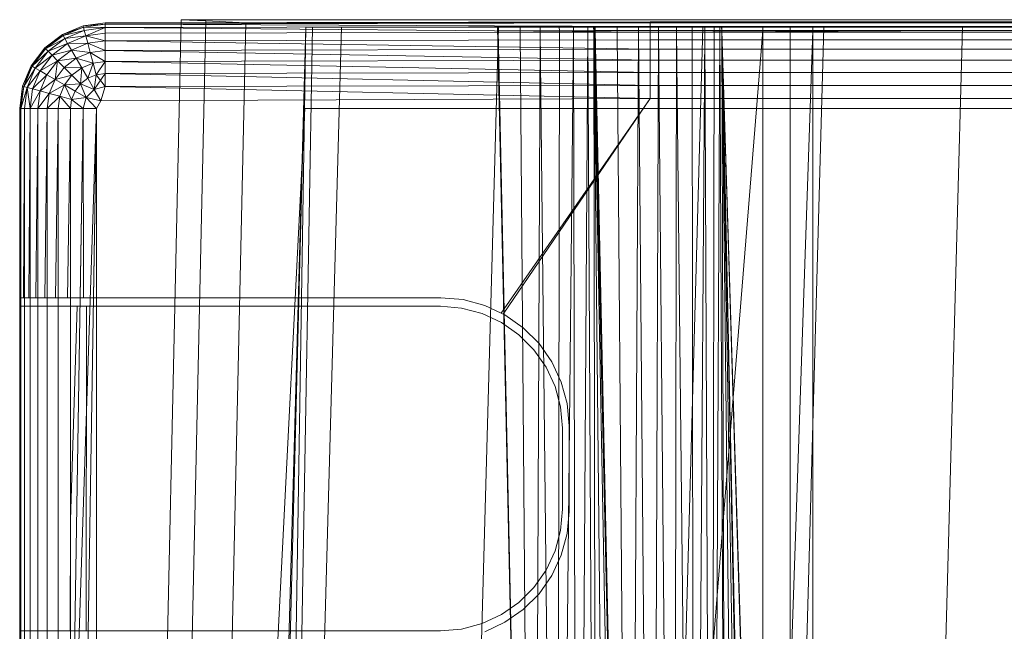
# Model space of a CAD drawing. Header units: metres. Extents: x 391.1 to 430.4, y 12.7 to 28.4.
# Tile 59 of 166: x 401.68 to 401.849, y 27.995 to 28.1. Entities that reach past the tile are written whole.
import ezdxf

# ---------------------------------------------------------------- set-up
doc = ezdxf.new("R2010")
doc.units = ezdxf.units.M
doc.layers.add('A-DETL-____-MBND', color=7, linetype='Continuous', lineweight=18)

# ---------------------------------------------------------------- blocks, each defined once
blk = doc.blocks.new('Family - Inodor PB-155331-02_ELEC_P0')
at = {"layer": 'A-DETL-____-MBND', "color": 253, "true_color": 0xaaaaaa}
for p, q in [((0.02769, 0.72747), (0.02057, 0.40793)), ((0.02769, 0.72747), (0.02057, 0.40793)), ((0.03191, 0.72725), (0.02479, 0.40776)), ((0.03191, 0.72725), (0.02479, 0.40776)), ((0.03191, 0.72747), (0.02769, 0.72747)), ((0.02769, 0.72747), (0.03191, 0.72747)), ((0.03191, 0.72725), (0.02769, 0.72747)), ((0.02769, 0.72747), (0.03191, 0.72725)), ((0.03191, 0.72747), (0.03874, 0.72747)), ((0.03874, 0.72747), (0.03191, 0.72747)), ((0.03874, 0.72691), (0.03191, 0.72725)), ((0.03191, 0.72725), (0.03874, 0.72691)), ((0.03874, 0.72747), (0.36709, 0.72747)), ((0.36709, 0.72747), (0.03874, 0.72747)), ((0.00733, 0.72494), (0.01086, 0.72641)), ((0.00733, 0.72494), (0.01086, 0.72641)), ((0.00733, 0.72494), (0.01086, 0.72641)), ((0.00733, 0.72494), (0.01086, 0.72641)), ((0.00733, 0.72494), (0.01091, 0.72621)), ((0.00733, 0.72494), (0.01091, 0.72621)), ((0.01091, 0.72621), (0.00743, 0.72477)), ((0.01091, 0.72621), (0.00743, 0.72477)), ((0.00743, 0.72477), (0.01091, 0.72621)), ((0.00743, 0.72477), (0.01106, 0.72564)), ((0.00743, 0.72477), (0.01106, 0.72564)), ((0.01106, 0.72564), (0.00772, 0.72425)), ((0.01106, 0.72564), (0.00772, 0.72425)), ((0.00772, 0.72425), (0.01106, 0.72564)), ((0.01086, 0.72641), (0.01465, 0.72691)), ((0.01086, 0.72641), (0.01465, 0.72691)), ((0.01086, 0.72641), (0.01465, 0.72691)), ((0.01086, 0.72641), (0.01465, 0.72691)), ((0.01086, 0.72641), (0.01465, 0.72671)), ((0.01086, 0.72641), (0.01465, 0.72671)), ((0.01086, 0.72641), (0.01091, 0.72621)), ((0.01086, 0.72641), (0.01091, 0.72621)), ((0.01086, 0.72641), (0.01091, 0.72621)), ((0.01465, 0.72671), (0.01091, 0.72621)), ((0.01465, 0.72671), (0.01091, 0.72621)), ((0.01091, 0.72621), (0.01465, 0.72671)), ((0.01091, 0.72621), (0.01106, 0.72564)), ((0.01091, 0.72621), (0.01106, 0.72564)), ((0.01091, 0.72621), (0.01465, 0.72611)), ((0.01091, 0.72621), (0.01106, 0.72564)), ((0.01091, 0.72621), (0.01465, 0.72611)), ((0.01465, 0.72611), (0.01106, 0.72564)), ((0.01465, 0.72611), (0.01106, 0.72564)), ((0.01106, 0.72564), (0.01465, 0.72611)), ((0.01106, 0.72564), (0.01132, 0.7247)), ((0.01106, 0.72564), (0.01132, 0.7247)), ((0.01106, 0.72564), (0.01132, 0.7247)), ((0.01465, 0.72611), (0.01132, 0.7247)), ((0.01132, 0.7247), (0.01465, 0.72611)), ((0.01465, 0.72691), (0.10805, 0.72711)), ((0.01465, 0.72691), (0.10805, 0.72711)), ((0.01465, 0.72691), (0.38826, 0.72691)), ((0.01465, 0.72691), (0.38826, 0.72691)), ((0.01465, 0.72691), (0.01465, 0.72671)), ((0.10805, 0.72691), (0.01465, 0.72671)), ((0.01465, 0.72691), (0.01465, 0.72671)), ((0.01465, 0.72691), (0.10805, 0.72691)), ((0.01465, 0.72691), (0.01465, 0.72671)), ((0.10805, 0.72691), (0.01465, 0.72671)), ((0.01465, 0.72691), (0.10805, 0.72691)), ((0.01465, 0.72671), (0.10805, 0.72691)), ((0.01465, 0.72671), (0.01465, 0.72611)), ((0.01465, 0.72671), (0.01465, 0.72611)), ((0.01465, 0.72671), (0.10805, 0.72631)), ((0.01465, 0.72671), (0.01465, 0.72611)), ((0.01465, 0.72671), (0.10805, 0.72631)), ((0.10805, 0.72631), (0.01465, 0.72611)), ((0.10805, 0.72631), (0.01465, 0.72611)), ((0.01465, 0.72611), (0.10805, 0.72631)), ((0.01465, 0.72611), (0.01465, 0.72514)), ((0.01465, 0.72611), (0.01465, 0.72514)), ((0.01465, 0.72611), (0.10805, 0.72534)), ((0.01465, 0.72611), (0.01465, 0.72514)), ((0.01465, 0.72611), (0.10805, 0.72534)), ((0.03874, 0.72691), (0.03162, 0.40749)), ((0.03874, 0.72691), (0.03162, 0.40749)), ((0.03494, 0.21652), (0.04902, 0.7262)), ((0.04902, 0.7262), (0.03612, 0.21652)), ((0.36709, 0.72691), (0.03874, 0.72691)), ((0.03874, 0.72691), (0.36709, 0.72691)), ((0.04902, 0.7262), (0.04107, 0.21652)), ((0.0502, 0.7262), (0.04107, 0.21652)), ((0.05515, 0.7262), (0.04107, 0.21652)), ((0.04902, 0.7262), (0.0502, 0.7262)), ((0.0502, 0.7262), (0.05515, 0.7262)), ((0.05515, 0.7262), (0.08204, 0.7262)), ((0.08204, 0.7262), (0.06796, 0.21652)), ((0.08802, 0.44565), (0.08189, 0.7262)), ((0.08201, 0.7262), (0.08189, 0.7262)), ((0.08202, 0.72555), (0.08201, 0.7262)), ((0.08202, 0.7262), (0.08201, 0.7262)), ((0.08202, 0.72555), (0.08201, 0.7262)), ((0.08202, 0.7262), (0.08202, 0.72555)), ((0.08203, 0.7262), (0.08202, 0.72555)), ((0.08203, 0.7262), (0.08202, 0.7262)), ((0.08202, 0.72555), (0.08202, 0.7262)), ((0.08203, 0.7262), (0.08202, 0.72555)), ((0.08577, 0.7262), (0.08203, 0.7262)), ((0.08204, 0.7262), (0.11707, 0.7262)), ((0.08577, 0.7262), (0.08578, 0.72555)), ((0.08578, 0.7262), (0.08577, 0.7262)), ((0.08578, 0.72555), (0.08577, 0.7262)), ((0.08578, 0.7262), (0.08578, 0.72555)), ((0.08579, 0.7262), (0.08578, 0.72555)), ((0.08579, 0.7262), (0.08578, 0.7262)), ((0.08578, 0.72555), (0.08578, 0.7262)), ((0.08579, 0.7262), (0.08578, 0.72555)), ((0.0892, 0.7262), (0.08579, 0.7262)), ((0.0892, 0.7262), (0.0892, 0.72555)), ((0.0892, 0.7262), (0.0892, 0.72555)), ((0.0892, 0.7262), (0.0892, 0.7262)), ((0.0892, 0.72555), (0.0892, 0.7262)), ((0.09247, 0.7262), (0.0892, 0.7262)), ((0.0892, 0.7262), (0.0892, 0.72555)), ((0.09247, 0.7262), (0.09248, 0.72555)), ((0.09489, 0.7262), (0.09247, 0.7262)), ((0.09247, 0.7262), (0.09248, 0.72555)), ((0.09489, 0.7262), (0.09491, 0.72555)), ((0.09734, 0.7262), (0.09489, 0.7262)), ((0.09489, 0.7262), (0.09491, 0.72555)), ((0.09734, 0.7262), (0.09737, 0.72555)), ((0.09833, 0.7262), (0.09734, 0.7262)), ((0.09734, 0.7262), (0.09737, 0.72555)), ((0.09833, 0.7262), (0.09837, 0.72555)), ((0.09845, 0.7262), (0.09833, 0.7262)), ((0.09837, 0.72555), (0.09833, 0.7262)), ((0.09845, 0.7262), (0.09837, 0.72555)), ((0.09845, 0.7262), (0.09837, 0.72555)), ((0.09837, 0.72555), (0.12737, 0.72561)), ((0.12737, 0.72561), (0.09837, 0.72555)), ((0.12734, 0.7262), (0.09845, 0.7262)), ((0.10461, 0.44571), (0.09848, 0.7262)), ((0.09858, 0.7262), (0.09848, 0.7262)), ((0.09859, 0.7262), (0.09858, 0.7262)), ((0.09861, 0.7256), (0.09858, 0.7262)), ((0.09861, 0.7256), (0.09858, 0.7262)), ((0.09859, 0.7262), (0.09861, 0.7256)), ((0.09861, 0.7262), (0.09859, 0.7262)), ((0.09861, 0.7256), (0.09859, 0.7262)), ((0.09861, 0.7262), (0.09861, 0.7256)), ((0.09862, 0.7262), (0.09861, 0.7256)), ((0.09862, 0.7262), (0.09861, 0.7262)), ((0.09861, 0.7256), (0.09861, 0.7262)), ((0.09862, 0.7262), (0.09861, 0.7256)), ((0.09861, 0.7256), (0.10461, 0.44571)), ((0.10238, 0.7256), (0.09861, 0.7256)), ((0.09861, 0.7256), (0.10238, 0.7256)), ((0.09861, 0.7256), (0.10461, 0.44571)), ((0.10238, 0.7262), (0.09862, 0.7262)), ((0.10238, 0.7262), (0.10238, 0.7256)), ((0.10239, 0.7262), (0.10238, 0.7256)), ((0.10239, 0.7262), (0.10238, 0.7262)), ((0.10238, 0.7256), (0.10238, 0.7262)), ((0.10239, 0.7262), (0.10238, 0.7256)), ((0.10238, 0.7256), (0.10461, 0.44571)), ((0.10604, 0.7256), (0.10238, 0.7256)), ((0.10238, 0.7256), (0.10604, 0.7256)), ((0.10238, 0.7256), (0.10461, 0.44571)), ((0.10603, 0.7262), (0.10239, 0.7262)), ((0.11707, 0.7262), (0.10299, 0.21652)), ((0.10604, 0.7256), (0.10461, 0.44571)), ((0.10461, 0.44571), (0.10604, 0.7256)), ((0.12737, 0.72561), (0.10471, 0.44572)), ((0.10471, 0.44572), (0.12737, 0.72561)), ((0.10603, 0.7262), (0.10604, 0.7256)), ((0.10604, 0.7262), (0.10603, 0.7262)), ((0.10604, 0.7256), (0.10603, 0.7262)), ((0.10604, 0.7262), (0.10604, 0.7256)), ((0.10605, 0.7262), (0.10604, 0.7256)), ((0.10605, 0.7262), (0.10604, 0.7262)), ((0.10604, 0.7256), (0.10604, 0.7262)), ((0.10605, 0.7262), (0.10604, 0.7256)), ((0.10604, 0.7256), (0.10839, 0.44571)), ((0.10604, 0.7256), (0.10947, 0.7256)), ((0.10604, 0.7256), (0.10839, 0.44571)), ((0.10947, 0.7256), (0.10604, 0.7256)), ((0.10947, 0.7262), (0.10605, 0.7262)), ((0.10805, 0.72711), (0.10805, 0.72691)), ((0.10805, 0.72711), (0.29485, 0.72711)), ((0.10805, 0.72711), (0.10805, 0.72691)), ((0.10805, 0.72711), (0.29485, 0.72711)), ((0.10805, 0.72711), (0.10805, 0.72691)), ((0.29485, 0.72711), (0.10805, 0.72691)), ((0.10805, 0.72691), (0.29485, 0.72711)), ((0.10805, 0.72691), (0.10805, 0.72631)), ((0.10805, 0.72691), (0.29485, 0.72691)), ((0.10805, 0.72691), (0.10805, 0.72631)), ((0.10805, 0.72691), (0.29485, 0.72691)), ((0.10805, 0.72691), (0.10805, 0.72631)), ((0.10805, 0.72691), (0.29485, 0.72691)), ((0.10805, 0.72631), (0.10805, 0.72534)), ((0.10805, 0.72631), (0.29485, 0.72631)), ((0.10805, 0.72631), (0.10805, 0.72534)), ((0.10805, 0.72631), (0.29485, 0.72631)), ((0.10805, 0.72631), (0.29485, 0.72631)), ((0.10805, 0.72631), (0.10805, 0.72534)), ((0.29485, 0.72631), (0.10805, 0.72534)), ((0.10805, 0.72534), (0.29485, 0.72631)), ((0.10947, 0.7256), (0.10839, 0.44571)), ((0.10839, 0.44571), (0.10947, 0.7256)), ((0.10947, 0.7262), (0.10947, 0.7256)), ((0.10947, 0.7262), (0.10947, 0.7256)), ((0.10947, 0.7262), (0.10947, 0.7262)), ((0.10947, 0.7256), (0.10947, 0.7262)), ((0.10948, 0.7262), (0.10947, 0.7256)), ((0.10948, 0.7262), (0.10947, 0.7262)), ((0.10947, 0.7256), (0.10947, 0.7262)), ((0.10948, 0.7262), (0.10947, 0.7256)), ((0.10947, 0.7256), (0.11204, 0.44571)), ((0.11257, 0.7256), (0.10947, 0.7256)), ((0.10947, 0.7256), (0.11257, 0.7256)), ((0.10947, 0.7256), (0.11204, 0.44571)), ((0.11257, 0.7262), (0.10948, 0.7262)), ((0.11257, 0.7256), (0.11204, 0.44571)), ((0.11204, 0.44571), (0.11257, 0.7256)), ((0.11257, 0.7262), (0.11257, 0.7256)), ((0.11257, 0.7262), (0.11257, 0.7256)), ((0.11257, 0.7256), (0.11257, 0.7262)), ((0.11524, 0.7262), (0.11257, 0.7262)), ((0.11257, 0.7262), (0.11257, 0.7256)), ((0.11525, 0.7256), (0.11257, 0.7256)), ((0.11257, 0.7256), (0.11547, 0.44571)), ((0.11257, 0.7256), (0.11525, 0.7256)), ((0.11257, 0.7256), (0.11547, 0.44571)), ((0.11524, 0.7262), (0.11525, 0.7256)), ((0.1174, 0.7262), (0.11524, 0.7262)), ((0.11524, 0.7262), (0.11525, 0.7256)), ((0.11742, 0.7256), (0.11525, 0.7256)), ((0.11525, 0.7256), (0.11547, 0.44571)), ((0.11525, 0.7256), (0.11742, 0.7256)), ((0.11525, 0.7256), (0.11547, 0.44571)), ((0.11742, 0.7256), (0.11547, 0.44571)), ((0.11547, 0.44571), (0.11742, 0.7256)), ((0.11707, 0.7262), (0.13782, 0.7262)), ((0.1174, 0.7262), (0.11742, 0.7256)), ((0.11899, 0.7262), (0.1174, 0.7262)), ((0.1174, 0.7262), (0.11742, 0.7256)), ((0.11902, 0.7256), (0.11742, 0.7256)), ((0.11742, 0.7256), (0.11858, 0.44571)), ((0.11742, 0.7256), (0.11902, 0.7256)), ((0.11742, 0.7256), (0.11858, 0.44571)), ((0.11902, 0.7256), (0.11858, 0.44571)), ((0.11858, 0.44571), (0.11902, 0.7256)), ((0.11858, 0.44571), (0.12, 0.7256)), ((0.11858, 0.44571), (0.12, 0.7256)), ((0.11899, 0.7262), (0.11902, 0.7256)), ((0.11997, 0.7262), (0.11899, 0.7262)), ((0.11899, 0.7262), (0.11902, 0.7256)), ((0.12, 0.7256), (0.11902, 0.7256)), ((0.11902, 0.7256), (0.12, 0.7256)), ((0.11997, 0.7262), (0.12, 0.7256)), ((0.12028, 0.7262), (0.11997, 0.7262)), ((0.11997, 0.7262), (0.12, 0.7256)), ((0.12032, 0.7256), (0.12, 0.7256)), ((0.12, 0.7256), (0.12125, 0.44571)), ((0.12, 0.7256), (0.12032, 0.7256)), ((0.12, 0.7256), (0.12125, 0.44571)), ((0.12028, 0.7262), (0.12032, 0.7256)), ((0.12028, 0.7262), (0.28568, 0.7262)), ((0.12028, 0.7262), (0.12032, 0.7256)), ((0.12034, 0.7262), (0.12029, 0.7262)), ((0.12032, 0.7256), (0.12029, 0.7262)), ((0.12034, 0.7262), (0.12032, 0.7256)), ((0.12034, 0.7262), (0.12032, 0.7256)), ((0.12032, 0.7256), (0.13594, 0.72561)), ((0.13594, 0.72561), (0.12032, 0.7256)), ((0.12032, 0.7256), (0.12632, 0.44571)), ((0.12032, 0.7256), (0.13594, 0.21593)), ((0.12032, 0.7256), (0.12632, 0.44571)), ((0.12032, 0.7256), (0.13594, 0.21593)), ((0.12032, 0.7256), (0.13646, 0.2042)), ((0.12032, 0.7256), (0.12632, 0.44571)), ((0.12032, 0.7256), (0.12125, 0.44571)), ((0.12032, 0.7256), (0.12343, 0.44571)), ((0.12032, 0.7256), (0.12125, 0.44571)), ((0.12032, 0.7256), (0.12503, 0.44571)), ((0.12032, 0.7256), (0.12343, 0.44571)), ((0.12032, 0.7256), (0.12601, 0.44571)), ((0.12032, 0.7256), (0.12503, 0.44571)), ((0.12032, 0.7256), (0.12632, 0.44571)), ((0.12032, 0.7256), (0.12601, 0.44571)), ((0.1359, 0.7262), (0.12034, 0.7262)), ((0.13782, 0.7262), (0.12375, 0.21652)), ((0.13594, 0.72561), (0.12632, 0.44571)), ((0.12632, 0.44571), (0.13594, 0.72561)), ((0.12734, 0.7262), (0.12737, 0.72561)), ((0.12736, 0.7262), (0.12734, 0.7262)), ((0.12737, 0.72561), (0.12734, 0.7262)), ((0.12736, 0.7262), (0.12737, 0.72561)), ((0.12737, 0.7262), (0.12736, 0.7262)), ((0.12737, 0.72561), (0.12736, 0.7262)), ((0.12737, 0.7262), (0.12737, 0.72561)), ((0.13203, 0.7262), (0.12737, 0.7262)), ((0.12737, 0.7262), (0.12737, 0.72561)), ((0.12737, 0.72561), (0.12737, 0.44571)), ((0.13205, 0.72561), (0.12737, 0.72561)), ((0.12737, 0.72561), (0.13205, 0.72561)), ((0.12737, 0.72561), (0.12737, 0.44571)), ((0.13203, 0.7262), (0.13205, 0.72561)), ((0.13591, 0.7262), (0.13203, 0.7262)), ((0.13203, 0.7262), (0.13205, 0.72561)), ((0.13594, 0.72561), (0.13205, 0.72561)), ((0.13205, 0.72561), (0.13205, 0.44571)), ((0.13205, 0.72561), (0.13205, 0.44571)), ((0.13205, 0.72561), (0.13594, 0.72561)), ((0.1359, 0.7262), (0.13594, 0.72561)), ((0.1359, 0.7262), (0.27007, 0.7262)), ((0.1359, 0.7262), (0.13594, 0.72561)), ((0.13591, 0.7262), (0.13594, 0.72561)), ((0.26951, 0.7262), (0.13591, 0.7262)), ((0.13591, 0.7262), (0.13594, 0.72561)), ((0.13594, 0.72561), (0.13594, 0.44571)), ((0.13594, 0.72561), (0.27003, 0.72561)), ((0.13594, 0.72561), (0.27003, 0.72561)), ((0.13594, 0.72561), (0.13594, 0.44571)), ((0.27003, 0.72561), (0.13594, 0.72561)), ((0.13594, 0.44571), (0.13594, 0.72561)), ((0.13594, 0.72561), (0.27003, 0.72561)), ((0.13594, 0.72561), (0.13594, 0.44571)), ((0.13782, 0.7262), (0.16159, 0.7262)), ((0.16159, 0.7262), (0.14752, 0.21652)), ((0.16159, 0.7262), (0.18701, 0.7262)), ((0.00429, 0.72262), (0.00733, 0.72494)), ((0.00429, 0.72262), (0.00733, 0.72494)), ((0.00429, 0.72262), (0.00733, 0.72494)), ((0.00429, 0.72262), (0.00733, 0.72494)), ((0.00429, 0.72262), (0.00743, 0.72477)), ((0.00429, 0.72262), (0.00743, 0.72477)), ((0.00743, 0.72477), (0.00443, 0.72247)), ((0.00743, 0.72477), (0.00443, 0.72247)), ((0.00443, 0.72247), (0.00743, 0.72477)), ((0.00443, 0.72247), (0.00772, 0.72425)), ((0.00443, 0.72247), (0.00772, 0.72425)), ((0.00772, 0.72425), (0.00485, 0.72205)), ((0.00772, 0.72425), (0.00485, 0.72205)), ((0.00485, 0.72205), (0.00772, 0.72425)), ((0.00733, 0.72494), (0.00743, 0.72477)), ((0.00733, 0.72494), (0.00743, 0.72477)), ((0.00733, 0.72494), (0.00743, 0.72477)), ((0.00743, 0.72477), (0.00772, 0.72425)), ((0.00743, 0.72477), (0.00772, 0.72425)), ((0.00743, 0.72477), (0.00772, 0.72425)), ((0.00772, 0.72425), (0.01132, 0.7247)), ((0.00772, 0.72425), (0.01132, 0.7247)), ((0.00772, 0.72425), (0.00821, 0.72341)), ((0.00772, 0.72425), (0.00821, 0.72341)), ((0.00772, 0.72425), (0.00821, 0.72341)), ((0.01132, 0.7247), (0.00821, 0.72341)), ((0.01132, 0.7247), (0.00821, 0.72341)), ((0.00821, 0.72341), (0.01132, 0.7247)), ((0.01465, 0.72514), (0.01132, 0.7247)), ((0.01132, 0.7247), (0.01465, 0.72514)), ((0.01132, 0.7247), (0.01465, 0.72514)), ((0.01132, 0.7247), (0.01166, 0.72342)), ((0.01132, 0.7247), (0.01166, 0.72342)), ((0.01132, 0.7247), (0.01465, 0.72382)), ((0.01132, 0.7247), (0.01166, 0.72342)), ((0.01132, 0.7247), (0.01465, 0.72382)), ((0.10805, 0.72534), (0.01465, 0.72514)), ((0.10805, 0.72534), (0.01465, 0.72514)), ((0.01465, 0.72514), (0.10805, 0.72534)), ((0.01465, 0.72514), (0.01465, 0.72382)), ((0.01465, 0.72514), (0.01465, 0.72382)), ((0.01465, 0.72514), (0.01465, 0.72382)), ((0.10805, 0.72402), (0.01465, 0.72382)), ((0.10805, 0.72402), (0.01465, 0.72382)), ((0.01465, 0.72382), (0.10805, 0.72402)), ((0.08202, 0.72555), (0.08802, 0.44565)), ((0.08578, 0.72555), (0.08202, 0.72555)), ((0.08202, 0.72555), (0.08578, 0.72555)), ((0.08202, 0.72555), (0.08802, 0.44565)), ((0.08578, 0.72555), (0.08802, 0.44565)), ((0.08578, 0.72555), (0.0892, 0.72555)), ((0.08578, 0.72555), (0.08802, 0.44565)), ((0.0892, 0.72555), (0.08578, 0.72555)), ((0.0892, 0.72555), (0.08802, 0.44565)), ((0.08802, 0.44565), (0.0892, 0.72555)), ((0.0892, 0.72555), (0.09212, 0.44566)), ((0.09248, 0.72555), (0.0892, 0.72555)), ((0.0892, 0.72555), (0.09248, 0.72555)), ((0.0892, 0.72555), (0.09212, 0.44566)), ((0.09248, 0.72555), (0.09212, 0.44566)), ((0.09212, 0.44566), (0.09248, 0.72555)), ((0.09212, 0.44566), (0.09491, 0.72555)), ((0.09212, 0.44566), (0.09491, 0.72555)), ((0.09491, 0.72555), (0.09248, 0.72555)), ((0.09248, 0.72555), (0.09491, 0.72555)), ((0.09737, 0.72555), (0.09491, 0.72555)), ((0.09491, 0.72555), (0.09554, 0.44566)), ((0.09491, 0.72555), (0.09737, 0.72555)), ((0.09491, 0.72555), (0.09554, 0.44566)), ((0.09737, 0.72555), (0.09554, 0.44566)), ((0.09554, 0.44566), (0.09737, 0.72555)), ((0.09837, 0.72555), (0.09737, 0.72555)), ((0.09737, 0.72555), (0.09882, 0.44566)), ((0.09737, 0.72555), (0.09837, 0.72555)), ((0.09737, 0.72555), (0.09882, 0.44566)), ((0.09837, 0.72555), (0.09882, 0.44566)), ((0.09837, 0.72555), (0.10126, 0.44566)), ((0.09837, 0.72555), (0.09882, 0.44566)), ((0.09837, 0.72555), (0.10371, 0.44566)), ((0.09837, 0.72555), (0.10126, 0.44566)), ((0.09837, 0.72555), (0.10471, 0.44572)), ((0.09837, 0.72555), (0.10371, 0.44566)), ((0.09837, 0.72555), (0.10471, 0.44572)), ((0.10805, 0.72534), (0.10805, 0.72402)), ((0.10805, 0.72534), (0.29485, 0.72534)), ((0.10805, 0.72402), (0.10805, 0.72534)), ((0.10805, 0.72534), (0.29485, 0.72534)), ((0.10805, 0.72534), (0.10805, 0.72402)), ((0.10805, 0.72534), (0.29485, 0.72534)), ((0.10805, 0.72402), (0.29485, 0.72402)), ((0.10805, 0.72402), (0.10805, 0.72239)), ((0.10805, 0.72402), (0.29485, 0.72402)), ((0.10805, 0.72402), (0.29485, 0.72402)), ((0.10805, 0.72402), (0.10805, 0.72239)), ((0.00196, 0.71958), (0.00429, 0.72262)), ((0.00196, 0.71958), (0.00429, 0.72262)), ((0.00196, 0.71958), (0.00429, 0.72262)), ((0.00196, 0.71958), (0.00429, 0.72262)), ((0.00429, 0.72262), (0.00214, 0.71948)), ((0.00214, 0.71948), (0.00429, 0.72262)), ((0.00443, 0.72247), (0.00214, 0.71948)), ((0.00214, 0.71948), (0.00443, 0.72247)), ((0.00214, 0.71948), (0.00443, 0.72247)), ((0.00429, 0.72262), (0.00443, 0.72247)), ((0.00429, 0.72262), (0.00443, 0.72247)), ((0.00429, 0.72262), (0.00443, 0.72247)), ((0.00443, 0.72247), (0.00485, 0.72205)), ((0.00443, 0.72247), (0.00485, 0.72205)), ((0.00443, 0.72247), (0.00485, 0.72205)), ((0.00485, 0.72205), (0.00821, 0.72341)), ((0.00485, 0.72205), (0.00821, 0.72341)), ((0.00821, 0.72341), (0.00554, 0.72136)), ((0.00821, 0.72341), (0.00554, 0.72136)), ((0.00554, 0.72136), (0.00821, 0.72341)), ((0.00554, 0.72136), (0.00887, 0.72227)), ((0.00554, 0.72136), (0.00887, 0.72227)), ((0.00887, 0.72227), (0.00648, 0.72043)), ((0.00887, 0.72227), (0.00648, 0.72043)), ((0.00648, 0.72043), (0.00887, 0.72227)), ((0.00821, 0.72341), (0.01166, 0.72342)), ((0.00821, 0.72341), (0.01166, 0.72342)), ((0.00821, 0.72341), (0.00887, 0.72227)), ((0.00821, 0.72341), (0.00887, 0.72227)), ((0.00821, 0.72341), (0.00887, 0.72227)), ((0.01166, 0.72342), (0.00887, 0.72227)), ((0.01166, 0.72342), (0.00887, 0.72227)), ((0.00887, 0.72227), (0.01166, 0.72342)), ((0.00887, 0.72227), (0.00968, 0.72086)), ((0.00887, 0.72227), (0.00968, 0.72086)), ((0.00887, 0.72227), (0.01208, 0.72185)), ((0.00887, 0.72227), (0.00968, 0.72086)), ((0.00887, 0.72227), (0.01208, 0.72185)), ((0.01465, 0.72382), (0.01166, 0.72342)), ((0.01465, 0.72382), (0.01166, 0.72342)), ((0.01166, 0.72342), (0.01465, 0.72382)), ((0.01166, 0.72342), (0.01208, 0.72185)), ((0.01166, 0.72342), (0.01208, 0.72185)), ((0.01166, 0.72342), (0.01465, 0.72219)), ((0.01166, 0.72342), (0.01208, 0.72185)), ((0.01166, 0.72342), (0.01465, 0.72219)), ((0.01465, 0.72219), (0.01208, 0.72185)), ((0.01465, 0.72219), (0.01208, 0.72185)), ((0.01208, 0.72185), (0.01465, 0.72219)), ((0.01465, 0.72382), (0.01465, 0.72219)), ((0.01465, 0.72382), (0.01465, 0.72219)), ((0.01465, 0.72382), (0.10805, 0.72239)), ((0.01465, 0.72382), (0.01465, 0.72219)), ((0.01465, 0.72382), (0.10805, 0.72239)), ((0.10805, 0.72239), (0.01465, 0.72219)), ((0.10805, 0.72239), (0.01465, 0.72219)), ((0.01465, 0.72219), (0.10805, 0.72239)), ((0.01465, 0.72219), (0.01465, 0.72031)), ((0.01465, 0.72219), (0.01465, 0.72031)), ((0.01465, 0.72219), (0.10805, 0.72051)), ((0.01465, 0.72219), (0.01465, 0.72031)), ((0.01465, 0.72219), (0.10805, 0.72051)), ((0.10805, 0.72239), (0.29485, 0.72239)), ((0.10805, 0.72239), (0.10805, 0.72051)), ((0.10805, 0.72239), (0.29485, 0.72239)), ((0.10805, 0.72239), (0.29485, 0.72239)), ((0.10805, 0.72239), (0.10805, 0.72051)), ((0.00214, 0.71948), (0.00485, 0.72205)), ((0.00214, 0.71948), (0.00485, 0.72205)), ((0.00485, 0.72205), (0.00265, 0.71918)), ((0.00485, 0.72205), (0.00265, 0.71918)), ((0.00265, 0.71918), (0.00485, 0.72205)), ((0.00265, 0.71918), (0.00554, 0.72136)), ((0.00265, 0.71918), (0.00554, 0.72136)), ((0.00554, 0.72136), (0.0035, 0.7187)), ((0.00554, 0.72136), (0.0035, 0.7187)), ((0.0035, 0.7187), (0.00554, 0.72136)), ((0.00485, 0.72205), (0.00554, 0.72136)), ((0.00485, 0.72205), (0.00554, 0.72136)), ((0.00485, 0.72205), (0.00554, 0.72136)), ((0.00554, 0.72136), (0.00648, 0.72043)), ((0.00554, 0.72136), (0.00648, 0.72043)), ((0.00554, 0.72136), (0.00648, 0.72043)), ((0.00648, 0.72043), (0.00968, 0.72086)), ((0.00648, 0.72043), (0.00968, 0.72086)), ((0.00968, 0.72086), (0.00763, 0.71928)), ((0.00968, 0.72086), (0.00763, 0.71928)), ((0.00763, 0.71928), (0.00968, 0.72086)), ((0.01208, 0.72185), (0.00968, 0.72086)), ((0.01208, 0.72185), (0.00968, 0.72086)), ((0.00968, 0.72086), (0.01208, 0.72185)), ((0.00968, 0.72086), (0.01062, 0.71923)), ((0.00968, 0.72086), (0.01062, 0.71923)), ((0.00968, 0.72086), (0.01257, 0.72003)), ((0.00968, 0.72086), (0.01062, 0.71923)), ((0.00968, 0.72086), (0.01257, 0.72003)), ((0.01208, 0.72185), (0.01257, 0.72003)), ((0.01208, 0.72185), (0.01257, 0.72003)), ((0.01208, 0.72185), (0.01465, 0.72031)), ((0.01208, 0.72185), (0.01257, 0.72003)), ((0.01208, 0.72185), (0.01465, 0.72031)), ((0.10805, 0.72051), (0.01465, 0.72031)), ((0.10805, 0.72051), (0.01465, 0.72031)), ((0.01465, 0.72031), (0.10805, 0.72051)), ((0.10805, 0.72051), (0.29485, 0.72051)), ((0.10805, 0.72051), (0.10805, 0.71843)), ((0.10805, 0.72051), (0.29485, 0.72051)), ((0.10805, 0.72051), (0.29485, 0.72051)), ((0.10805, 0.72051), (0.10805, 0.71843)), ((0.0005, 0.71605), (0.00196, 0.71958)), ((0.0005, 0.71605), (0.00196, 0.71958)), ((0.0005, 0.71605), (0.00196, 0.71958)), ((0.0005, 0.71605), (0.00196, 0.71958)), ((0.00196, 0.71958), (0.00069, 0.716)), ((0.00069, 0.716), (0.00196, 0.71958)), ((0.00214, 0.71948), (0.00069, 0.716)), ((0.00069, 0.716), (0.00214, 0.71948)), ((0.00069, 0.716), (0.00214, 0.71948)), ((0.00069, 0.716), (0.00265, 0.71918)), ((0.00069, 0.716), (0.00265, 0.71918)), ((0.00265, 0.71918), (0.00127, 0.71584)), ((0.00265, 0.71918), (0.00127, 0.71584)), ((0.00127, 0.71584), (0.00265, 0.71918)), ((0.00196, 0.71958), (0.00214, 0.71948)), ((0.00196, 0.71958), (0.00214, 0.71948)), ((0.00196, 0.71958), (0.00214, 0.71948)), ((0.00214, 0.71948), (0.00265, 0.71918)), ((0.00214, 0.71948), (0.00265, 0.71918)), ((0.00214, 0.71948), (0.00265, 0.71918)), ((0.00265, 0.71918), (0.0035, 0.7187)), ((0.00265, 0.71918), (0.0035, 0.7187)), ((0.00265, 0.71918), (0.0035, 0.7187)), ((0.0035, 0.7187), (0.00648, 0.72043)), ((0.0035, 0.7187), (0.00648, 0.72043)), ((0.00648, 0.72043), (0.00464, 0.71804)), ((0.00648, 0.72043), (0.00464, 0.71804)), ((0.00464, 0.71804), (0.00648, 0.72043)), ((0.00648, 0.72043), (0.00605, 0.71722)), ((0.00605, 0.71722), (0.00648, 0.72043)), ((0.00763, 0.71928), (0.00605, 0.71722)), ((0.00605, 0.71722), (0.00763, 0.71928)), ((0.00605, 0.71722), (0.00763, 0.71928)), ((0.00648, 0.72043), (0.00763, 0.71928)), ((0.00648, 0.72043), (0.00763, 0.71928)), ((0.00648, 0.72043), (0.00763, 0.71928)), ((0.00763, 0.71928), (0.00896, 0.71795)), ((0.00763, 0.71928), (0.00896, 0.71795)), ((0.00763, 0.71928), (0.01062, 0.71923)), ((0.00763, 0.71928), (0.00896, 0.71795)), ((0.00763, 0.71928), (0.01062, 0.71923)), ((0.01062, 0.71923), (0.00896, 0.71795)), ((0.01062, 0.71923), (0.00896, 0.71795)), ((0.00896, 0.71795), (0.01062, 0.71923)), ((0.01062, 0.71923), (0.01043, 0.71648)), ((0.01043, 0.71648), (0.01062, 0.71923)), ((0.01257, 0.72003), (0.01062, 0.71923)), ((0.01257, 0.72003), (0.01062, 0.71923)), ((0.01062, 0.71923), (0.01257, 0.72003)), ((0.01062, 0.71923), (0.01167, 0.71743)), ((0.01062, 0.71923), (0.01167, 0.71743)), ((0.01062, 0.71923), (0.01167, 0.71743)), ((0.01257, 0.72003), (0.01167, 0.71743)), ((0.01167, 0.71743), (0.01257, 0.72003)), ((0.01465, 0.72031), (0.01257, 0.72003)), ((0.01465, 0.72031), (0.01257, 0.72003)), ((0.01257, 0.72003), (0.01465, 0.72031)), ((0.01257, 0.72003), (0.01311, 0.71802)), ((0.01257, 0.72003), (0.01311, 0.71802)), ((0.01257, 0.72003), (0.01311, 0.71802)), ((0.01465, 0.72031), (0.01311, 0.71802)), ((0.01311, 0.71802), (0.01465, 0.72031)), ((0.01465, 0.72031), (0.01465, 0.71823)), ((0.01465, 0.72031), (0.01465, 0.71823)), ((0.01465, 0.72031), (0.10805, 0.71843)), ((0.01465, 0.72031), (0.01465, 0.71823)), ((0.01465, 0.72031), (0.10805, 0.71843)), ((0.00127, 0.71584), (0.0035, 0.7187)), ((0.00127, 0.71584), (0.0035, 0.7187)), ((0.0035, 0.7187), (0.00221, 0.71559)), ((0.0035, 0.7187), (0.00221, 0.71559)), ((0.00221, 0.71559), (0.0035, 0.7187)), ((0.00221, 0.71559), (0.00464, 0.71804)), ((0.00221, 0.71559), (0.00464, 0.71804)), ((0.00464, 0.71804), (0.00348, 0.71525)), ((0.00464, 0.71804), (0.00348, 0.71525)), ((0.00348, 0.71525), (0.00464, 0.71804)), ((0.00348, 0.71525), (0.00605, 0.71722)), ((0.00348, 0.71525), (0.00605, 0.71722)), ((0.0035, 0.7187), (0.00464, 0.71804)), ((0.0035, 0.7187), (0.00464, 0.71804)), ((0.0035, 0.7187), (0.00464, 0.71804)), ((0.00464, 0.71804), (0.00605, 0.71722)), ((0.00464, 0.71804), (0.00605, 0.71722)), ((0.00464, 0.71804), (0.00605, 0.71722)), ((0.00605, 0.71722), (0.00505, 0.71483)), ((0.00605, 0.71722), (0.00505, 0.71483)), ((0.00505, 0.71483), (0.00605, 0.71722)), ((0.00605, 0.71722), (0.00896, 0.71795)), ((0.00605, 0.71722), (0.00896, 0.71795)), ((0.00605, 0.71722), (0.00768, 0.71628)), ((0.00605, 0.71722), (0.00768, 0.71628)), ((0.00605, 0.71722), (0.00768, 0.71628)), ((0.00896, 0.71795), (0.00768, 0.71628)), ((0.00896, 0.71795), (0.00768, 0.71628)), ((0.00768, 0.71628), (0.00896, 0.71795)), ((0.00896, 0.71795), (0.01043, 0.71648)), ((0.00896, 0.71795), (0.01043, 0.71648)), ((0.00896, 0.71795), (0.01043, 0.71648)), ((0.01167, 0.71743), (0.01043, 0.71648)), ((0.01043, 0.71648), (0.01167, 0.71743)), ((0.01043, 0.71648), (0.01167, 0.71743)), ((0.01311, 0.71802), (0.01167, 0.71743)), ((0.01167, 0.71743), (0.01311, 0.71802)), ((0.01167, 0.71743), (0.01311, 0.71802)), ((0.01167, 0.71743), (0.01277, 0.71551)), ((0.01167, 0.71743), (0.01277, 0.71551)), ((0.01167, 0.71743), (0.01277, 0.71551)), ((0.01465, 0.71823), (0.01277, 0.71551)), ((0.01311, 0.71802), (0.01277, 0.71551)), ((0.01311, 0.71802), (0.01277, 0.71551)), ((0.01311, 0.71802), (0.01277, 0.71551)), ((0.01465, 0.71823), (0.01311, 0.71802)), ((0.01311, 0.71802), (0.01465, 0.71823)), ((0.01311, 0.71802), (0.01465, 0.71823)), ((0.01311, 0.71802), (0.01465, 0.71601)), ((0.10805, 0.71843), (0.01465, 0.71823)), ((0.10805, 0.71843), (0.01465, 0.71823)), ((0.01465, 0.71823), (0.10805, 0.71843)), ((0.01465, 0.71823), (0.01465, 0.71601)), ((0.01465, 0.71823), (0.10805, 0.71621)), ((0.01465, 0.71823), (0.01465, 0.71601)), ((0.01465, 0.71823), (0.10805, 0.71621)), ((0.10805, 0.71843), (0.29485, 0.71843)), ((0.10805, 0.71843), (0.10805, 0.71621)), ((0.10805, 0.71843), (0.29485, 0.71843)), ((0.10805, 0.71843), (0.29485, 0.71843)), ((0.10805, 0.71843), (0.10805, 0.71621)), ((0, 0.71226), (0.0005, 0.71605)), ((0, 0.71226), (0.0005, 0.71605)), ((0, 0.71226), (0.0005, 0.71605)), ((0, 0.71226), (0.0005, 0.71605)), ((0, 0.71226), (0.00069, 0.716)), ((0, 0.71226), (0.00069, 0.716)), ((0.00069, 0.716), (0.0002, 0.71226)), ((0.00069, 0.716), (0.0002, 0.71226)), ((0.0002, 0.71226), (0.00069, 0.716)), ((0.0002, 0.71226), (0.00127, 0.71584)), ((0.0002, 0.71226), (0.00127, 0.71584)), ((0.0005, 0.71605), (0.00069, 0.716)), ((0.0005, 0.71605), (0.00069, 0.716)), ((0.0005, 0.71605), (0.00069, 0.716)), ((0.00069, 0.716), (0.00127, 0.71584)), ((0.00069, 0.716), (0.00127, 0.71584)), ((0.00069, 0.716), (0.00127, 0.71584)), ((0.00127, 0.71584), (0.0008, 0.71226)), ((0.00127, 0.71584), (0.0008, 0.71226)), ((0.0008, 0.71226), (0.00127, 0.71584)), ((0.00127, 0.71584), (0.00221, 0.71559)), ((0.00127, 0.71584), (0.00177, 0.71226)), ((0.00127, 0.71584), (0.00221, 0.71559)), ((0.00127, 0.71584), (0.00177, 0.71226)), ((0.00127, 0.71584), (0.00221, 0.71559)), ((0.00221, 0.71559), (0.00177, 0.71226)), ((0.00221, 0.71559), (0.00177, 0.71226)), ((0.00177, 0.71226), (0.00221, 0.71559)), ((0.00221, 0.71559), (0.00348, 0.71525)), ((0.00221, 0.71559), (0.00348, 0.71525)), ((0.00221, 0.71559), (0.00348, 0.71525)), ((0.00505, 0.71483), (0.00768, 0.71628)), ((0.00505, 0.71483), (0.00768, 0.71628)), ((0.00768, 0.71628), (0.00687, 0.71434)), ((0.00768, 0.71628), (0.00687, 0.71434)), ((0.00687, 0.71434), (0.00768, 0.71628)), ((0.00768, 0.71628), (0.01043, 0.71648)), ((0.00768, 0.71628), (0.01043, 0.71648)), ((0.00768, 0.71628), (0.00948, 0.71524)), ((0.00768, 0.71628), (0.00888, 0.7138)), ((0.00768, 0.71628), (0.00948, 0.71524)), ((0.00768, 0.71628), (0.00888, 0.7138)), ((0.00768, 0.71628), (0.00948, 0.71524)), ((0.01043, 0.71648), (0.00948, 0.71524)), ((0.01043, 0.71648), (0.00948, 0.71524)), ((0.00948, 0.71524), (0.01043, 0.71648)), ((0.01043, 0.71648), (0.0114, 0.71413)), ((0.01043, 0.71648), (0.01277, 0.71551)), ((0.01043, 0.71648), (0.0114, 0.71413)), ((0.01043, 0.71648), (0.01277, 0.71551)), ((0.01043, 0.71648), (0.01277, 0.71551)), ((0.01043, 0.71648), (0.0114, 0.71413)), ((0.01277, 0.71551), (0.0114, 0.71413)), ((0.01277, 0.71551), (0.0114, 0.71413)), ((0.0114, 0.71413), (0.01277, 0.71551)), ((0.01465, 0.71601), (0.01277, 0.71551)), ((0.01277, 0.71551), (0.01391, 0.71353)), ((0.01277, 0.71551), (0.01391, 0.71353)), ((0.01465, 0.71601), (0.01391, 0.71353)), ((0.01465, 0.71601), (0.01391, 0.71353)), ((0.10805, 0.71621), (0.01465, 0.71601)), ((0.10805, 0.71621), (0.01465, 0.71601)), ((0.01465, 0.71601), (0.10805, 0.71621)), ((0.01465, 0.71601), (0.10805, 0.71393)), ((0.01465, 0.71601), (0.10805, 0.71393)), ((0.01465, 0.71601), (0.10805, 0.71393)), ((0.10805, 0.71621), (0.29485, 0.71621)), ((0.10805, 0.71621), (0.10805, 0.71393)), ((0.10805, 0.71621), (0.29485, 0.71621)), ((0.10805, 0.71621), (0.29485, 0.71621)), ((0.10805, 0.71621), (0.10805, 0.71393)), ((0.00177, 0.71226), (0.00348, 0.71525)), ((0.00177, 0.71226), (0.00348, 0.71525)), ((0.00348, 0.71525), (0.00309, 0.71226)), ((0.00348, 0.71525), (0.00309, 0.71226)), ((0.00309, 0.71226), (0.00348, 0.71525)), ((0.00309, 0.71226), (0.00505, 0.71483)), ((0.00309, 0.71226), (0.00505, 0.71483)), ((0.00348, 0.71525), (0.00505, 0.71483)), ((0.00348, 0.71525), (0.00505, 0.71483)), ((0.00348, 0.71525), (0.00505, 0.71483)), ((0.00505, 0.71483), (0.00472, 0.71226)), ((0.00505, 0.71483), (0.00472, 0.71226)), ((0.00472, 0.71226), (0.00505, 0.71483)), ((0.00472, 0.71226), (0.00687, 0.71434)), ((0.00472, 0.71226), (0.00687, 0.71434)), ((0.00505, 0.71483), (0.00687, 0.71434)), ((0.00505, 0.71483), (0.00687, 0.71434)), ((0.00505, 0.71483), (0.00687, 0.71434)), ((0.00687, 0.71434), (0.0066, 0.71226)), ((0.00687, 0.71434), (0.0066, 0.71226)), ((0.0066, 0.71226), (0.00687, 0.71434)), ((0.00888, 0.7138), (0.00687, 0.71434)), ((0.00687, 0.71434), (0.00868, 0.71226)), ((0.00687, 0.71434), (0.00888, 0.7138)), ((0.00687, 0.71434), (0.00888, 0.7138)), ((0.00687, 0.71434), (0.00868, 0.71226)), ((0.00888, 0.7138), (0.00868, 0.71226)), ((0.00888, 0.7138), (0.00868, 0.71226)), ((0.00868, 0.71226), (0.00888, 0.7138)), ((0.00948, 0.71524), (0.00888, 0.7138)), ((0.00948, 0.71524), (0.00888, 0.7138)), ((0.00888, 0.7138), (0.00948, 0.71524)), ((0.0114, 0.71413), (0.00888, 0.7138)), ((0.00888, 0.7138), (0.0114, 0.71413)), ((0.00888, 0.7138), (0.0114, 0.71413)), ((0.00888, 0.7138), (0.0109, 0.71226)), ((0.00888, 0.7138), (0.0109, 0.71226)), ((0.00888, 0.7138), (0.0109, 0.71226)), ((0.00948, 0.71524), (0.0114, 0.71413)), ((0.00948, 0.71524), (0.0114, 0.71413)), ((0.00948, 0.71524), (0.0114, 0.71413)), ((0.0114, 0.71413), (0.0109, 0.71226)), ((0.0114, 0.71413), (0.0109, 0.71226)), ((0.0109, 0.71226), (0.0114, 0.71413)), ((0.0114, 0.71413), (0.01318, 0.71226)), ((0.01391, 0.71353), (0.0114, 0.71413)), ((0.0114, 0.71413), (0.01318, 0.71226)), ((0.0114, 0.71413), (0.01391, 0.71353)), ((0.0114, 0.71413), (0.01391, 0.71353)), ((0.0114, 0.71413), (0.01318, 0.71226)), ((0.01391, 0.71353), (0.10805, 0.71393)), ((0.01391, 0.71353), (0.10805, 0.71393)), ((0.10805, 0.71393), (0.01391, 0.71353)), ((0.10805, 0.71393), (0.08252, 0.67714)), ((0.08252, 0.67714), (0.10805, 0.71393)), ((0.10805, 0.71393), (0.08285, 0.67699)), ((0.10805, 0.71393), (0.08285, 0.67699)), ((0.10805, 0.71393), (0.29485, 0.71393)), ((0.10805, 0.71393), (0.29485, 0.71393)), ((0.10805, 0.71393), (0.29485, 0.71393)), ((0, 0.57723), (0, 0.71226)), ((0, 0.57723), (0, 0.71226)), ((0, 0.57723), (0, 0.71226)), ((0, 0.71226), (0.0002, 0.71226)), ((0, 0.71226), (0.0002, 0.71226)), ((0, 0.71226), (0, 0.57723)), ((0, 0.71226), (0.0002, 0.71226)), ((0.0002, 0.71226), (0.00015, 0.67979)), ((0.00015, 0.67979), (0.0002, 0.71226)), ((0.0002, 0.71226), (0.0002, 0.57723)), ((0.0002, 0.71226), (0.0008, 0.71226)), ((0.0002, 0.71226), (0.0002, 0.67979)), ((0.0002, 0.67979), (0.0002, 0.71226)), ((0.0002, 0.71226), (0.0008, 0.71226)), ((0.0002, 0.71226), (0.0008, 0.71226)), ((0.00065, 0.67979), (0.0008, 0.71226)), ((0.00065, 0.67979), (0.0008, 0.71226)), ((0.0008, 0.71226), (0.0008, 0.57723)), ((0.0008, 0.71226), (0.00177, 0.71226)), ((0.0008, 0.71226), (0.0008, 0.67979)), ((0.0008, 0.67979), (0.0008, 0.71226)), ((0.0008, 0.71226), (0.00177, 0.71226)), ((0.0008, 0.71226), (0.00177, 0.71226)), ((0.00154, 0.67979), (0.00177, 0.71226)), ((0.00154, 0.67979), (0.00177, 0.71226)), ((0.00177, 0.71226), (0.00177, 0.57723)), ((0.00177, 0.71226), (0.00309, 0.71226)), ((0.00177, 0.71226), (0.00177, 0.67979)), ((0.00177, 0.67979), (0.00177, 0.71226)), ((0.00177, 0.71226), (0.00309, 0.71226)), ((0.00177, 0.71226), (0.00309, 0.71226)), ((0.00277, 0.67979), (0.00309, 0.71226)), ((0.00277, 0.67979), (0.00309, 0.71226)), ((0.00309, 0.71226), (0.00309, 0.57723)), ((0.00309, 0.71226), (0.00472, 0.71226)), ((0.00309, 0.71226), (0.00309, 0.67979)), ((0.00309, 0.67979), (0.00309, 0.71226)), ((0.00309, 0.71226), (0.00472, 0.71226)), ((0.00309, 0.71226), (0.00472, 0.71226)), ((0.00432, 0.67979), (0.00472, 0.71226)), ((0.00432, 0.67979), (0.00472, 0.71226)), ((0.00472, 0.71226), (0.00472, 0.57723)), ((0.00472, 0.71226), (0.0066, 0.71226)), ((0.00472, 0.71226), (0.00472, 0.67979)), ((0.00472, 0.67979), (0.00472, 0.71226)), ((0.00472, 0.71226), (0.0066, 0.71226)), ((0.00472, 0.71226), (0.0066, 0.71226)), ((0.00615, 0.67979), (0.0066, 0.71226)), ((0.00615, 0.67979), (0.0066, 0.71226)), ((0.0066, 0.71226), (0.0066, 0.57723)), ((0.0066, 0.71226), (0.00868, 0.71226)), ((0.0066, 0.71226), (0.0066, 0.67979)), ((0.0066, 0.67979), (0.0066, 0.71226)), ((0.0066, 0.71226), (0.00868, 0.71226)), ((0.0066, 0.71226), (0.00868, 0.71226)), ((0.00818, 0.67979), (0.00868, 0.71226)), ((0.00818, 0.67979), (0.00868, 0.71226)), ((0.00868, 0.71226), (0.00868, 0.57723)), ((0.00868, 0.71226), (0.0109, 0.71226)), ((0.0109, 0.71226), (0.00868, 0.57723)), ((0.01318, 0.71226), (0.00868, 0.57723)), ((0.00868, 0.71226), (0.00868, 0.67979)), ((0.00868, 0.67979), (0.00868, 0.71226)), ((0.00868, 0.71226), (0.0109, 0.71226)), ((0.00868, 0.71226), (0.0109, 0.71226)), ((0.01036, 0.67979), (0.0109, 0.71226)), ((0.01036, 0.67979), (0.0109, 0.71226)), ((0.0109, 0.71226), (0.01318, 0.71226)), ((0.0109, 0.71226), (0.01093, 0.67979)), ((0.01093, 0.67979), (0.0109, 0.71226)), ((0.0109, 0.71226), (0.01318, 0.71226)), ((0.0109, 0.71226), (0.01318, 0.71226)), ((0.01318, 0.71226), (0.01102, 0.57626)), ((0.01266, 0.67979), (0.01318, 0.71226)), ((0.01266, 0.67979), (0.01318, 0.71226)), ((0.01391, 0.71353), (0.01318, 0.71226)), ((0.01391, 0.71353), (0.01318, 0.71226)), ((0.01318, 0.71226), (0.01391, 0.71353)), ((0.01318, 0.71226), (0.01318, 0.57723)), ((0.01318, 0.71226), (0.01318, 0.67979)), ((0.01318, 0.67979), (0.01318, 0.71226)), ((0.0405, 0.54781), (0.04887, 0.71226)), ((0.04887, 0.71226), (0.04193, 0.57586)), ((0.35226, 0.71226), (0.04887, 0.71226)), ((0.35226, 0.71226), (0.04887, 0.71226)), ((0, 0.62119), (0, 0.67979)), ((0, 0.67979), (0.00015, 0.67979)), ((0.07212, 0.67833), (0.0001, 0.67833)), ((0.0001, 0.67833), (0.0002, 0.67833)), ((0.0001, 0.62265), (0.0001, 0.67833)), ((0.00015, 0.67979), (0.0002, 0.67979)), ((0.0002, 0.67979), (0.00065, 0.67979)), ((0.0002, 0.67833), (0.0008, 0.67833)), ((0.0002, 0.67833), (0.0002, 0.62265)), ((0.00065, 0.67979), (0.0008, 0.67979)), ((0.0008, 0.67979), (0.00154, 0.67979)), ((0.0008, 0.67833), (0.00177, 0.67833)), ((0.0008, 0.67833), (0.0008, 0.62265)), ((0.00154, 0.67979), (0.00177, 0.67979)), ((0.00177, 0.67979), (0.00277, 0.67979)), ((0.00177, 0.67833), (0.00309, 0.67833)), ((0.00177, 0.67833), (0.00177, 0.62265)), ((0.00277, 0.67979), (0.00309, 0.67979)), ((0.00309, 0.67979), (0.00432, 0.67979)), ((0.00309, 0.67833), (0.00472, 0.67833)), ((0.00309, 0.67833), (0.00309, 0.62265)), ((0.00432, 0.67979), (0.00472, 0.67979)), ((0.00472, 0.67979), (0.00615, 0.67979)), ((0.00472, 0.67833), (0.0066, 0.67833)), ((0.00472, 0.67833), (0.00472, 0.62265)), ((0.00615, 0.67979), (0.0066, 0.67979)), ((0.0066, 0.67979), (0.00818, 0.67979)), ((0.0066, 0.67833), (0.00868, 0.67833)), ((0.0066, 0.67833), (0.0066, 0.62265)), ((0.00818, 0.67979), (0.00868, 0.67979)), ((0.00868, 0.67979), (0.01036, 0.67979)), ((0.00868, 0.67833), (0.00983, 0.67833)), ((0.00983, 0.67833), (0.00868, 0.64166)), ((0.00868, 0.67833), (0.00868, 0.64166)), ((0.00983, 0.67833), (0.01147, 0.67833)), ((0.01036, 0.67979), (0.01093, 0.67979)), ((0.01093, 0.67979), (0.01266, 0.67979)), ((0.01147, 0.67833), (0.01141, 0.62265)), ((0.01147, 0.67833), (0.07212, 0.67833)), ((0.01266, 0.67979), (0.01318, 0.67979)), ((0.01318, 0.67979), (0.01373, 0.67979)), ((0.01373, 0.67979), (0.07217, 0.67979)), ((0.07574, 0.67801), (0.07212, 0.67833)), ((0.07212, 0.67833), (0.07574, 0.67801)), ((0.07217, 0.67979), (0.07599, 0.67946)), ((0.07599, 0.67946), (0.07969, 0.67847)), ((0.07969, 0.67847), (0.08252, 0.67714)), ((0.07926, 0.67707), (0.07574, 0.67801)), ((0.07574, 0.67801), (0.07926, 0.67707)), ((0.08256, 0.67553), (0.07926, 0.67707)), ((0.07926, 0.67707), (0.08256, 0.67553)), ((0.08252, 0.67714), (0.08285, 0.67699)), ((0.08316, 0.67685), (0.08285, 0.67699)), ((0.0863, 0.67465), (0.08316, 0.67685)), ((0.08554, 0.67344), (0.08256, 0.67553)), ((0.08256, 0.67553), (0.08554, 0.67344)), ((0.08811, 0.67087), (0.08554, 0.67344)), ((0.08554, 0.67344), (0.08811, 0.67087)), ((0.08901, 0.67194), (0.0863, 0.67465)), ((0.09121, 0.6688), (0.08901, 0.67194)), ((0.0902, 0.66789), (0.08811, 0.67087)), ((0.08811, 0.67087), (0.0902, 0.66789)), ((0.09282, 0.66533), (0.09121, 0.6688)), ((0.09174, 0.66459), (0.0902, 0.66789)), ((0.0902, 0.66789), (0.09174, 0.66459)), ((0.09382, 0.66163), (0.09282, 0.66533)), ((0.09268, 0.66107), (0.09174, 0.66459)), ((0.09174, 0.66459), (0.09268, 0.66107)), ((0.09415, 0.65781), (0.09382, 0.66163)), ((0.093, 0.65745), (0.09268, 0.66107)), ((0.09268, 0.66107), (0.093, 0.65745)), ((0.093, 0.64353), (0.093, 0.65745)), ((0.093, 0.65745), (0.093, 0.64353)), ((0.09415, 0.64316), (0.09415, 0.65781)), ((0.09268, 0.6399), (0.093, 0.64353)), ((0.093, 0.64353), (0.09268, 0.6399)), ((0.09382, 0.63935), (0.09415, 0.64316)), ((0.00868, 0.64166), (0.00867, 0.62265)), ((0.09174, 0.63639), (0.09268, 0.6399)), ((0.09268, 0.6399), (0.09174, 0.63639)), ((0.09282, 0.63565), (0.09382, 0.63935)), ((0.0902, 0.63309), (0.09174, 0.63639)), ((0.09174, 0.63639), (0.0902, 0.63309)), ((0.09121, 0.63217), (0.09282, 0.63565)), ((0.08811, 0.63011), (0.0902, 0.63309)), ((0.0902, 0.63309), (0.08811, 0.63011)), ((0.08901, 0.62904), (0.09121, 0.63217)), ((0.08554, 0.62754), (0.08811, 0.63011)), ((0.08811, 0.63011), (0.08554, 0.62754)), ((0.0863, 0.62633), (0.08901, 0.62904)), ((0.08256, 0.62545), (0.08554, 0.62754)), ((0.08554, 0.62754), (0.08256, 0.62545)), ((0.08316, 0.62413), (0.0863, 0.62633)), ((0.07926, 0.62391), (0.08256, 0.62545)), ((0.08256, 0.62545), (0.07926, 0.62391)), ((0.0002, 0.62265), (0.0001, 0.62265)), ((0.0001, 0.62265), (0.07212, 0.62265)), ((0.0008, 0.62265), (0.0002, 0.62265)), ((0.00177, 0.62265), (0.0008, 0.62265)), ((0.00309, 0.62265), (0.00177, 0.62265)), ((0.00472, 0.62265), (0.00309, 0.62265)), ((0.0066, 0.62265), (0.00472, 0.62265)), ((0.00867, 0.62265), (0.0066, 0.62265)), ((0.01141, 0.62265), (0.00867, 0.62265)), ((0.07212, 0.62265), (0.01141, 0.62265)), ((0.07212, 0.62265), (0.07574, 0.62297)), ((0.07574, 0.62297), (0.07212, 0.62265)), ((0.07574, 0.62297), (0.07926, 0.62391)), ((0.07926, 0.62391), (0.07574, 0.62297)), ((0.07969, 0.62251), (0.08316, 0.62413))]:
    blk.add_line(p, q, dxfattribs=at)
blk = doc.blocks.new('LONDR55-XX_ZZ-ARQ-CAA-M3D-Londres55_ifc-1-02_ELEC_P0')
at = {"layer": 'A-DETL-____-MBND', "color": 253, "lineweight": 18, "true_color": 0xaaaaaa}
blk.add_blockref('Family - Inodor PB-155331-02_ELEC_P0', (401.68048, 27.37206), dxfattribs=at)

msp = doc.modelspace()

# ---------------------------------------------------------------- block references
at = {"lineweight": 5}
msp.add_blockref('LONDR55-XX_ZZ-ARQ-CAA-M3D-Londres55_ifc-1-02_ELEC_P0', (0, 0), dxfattribs=at)

doc.saveas('drawing.dxf')
